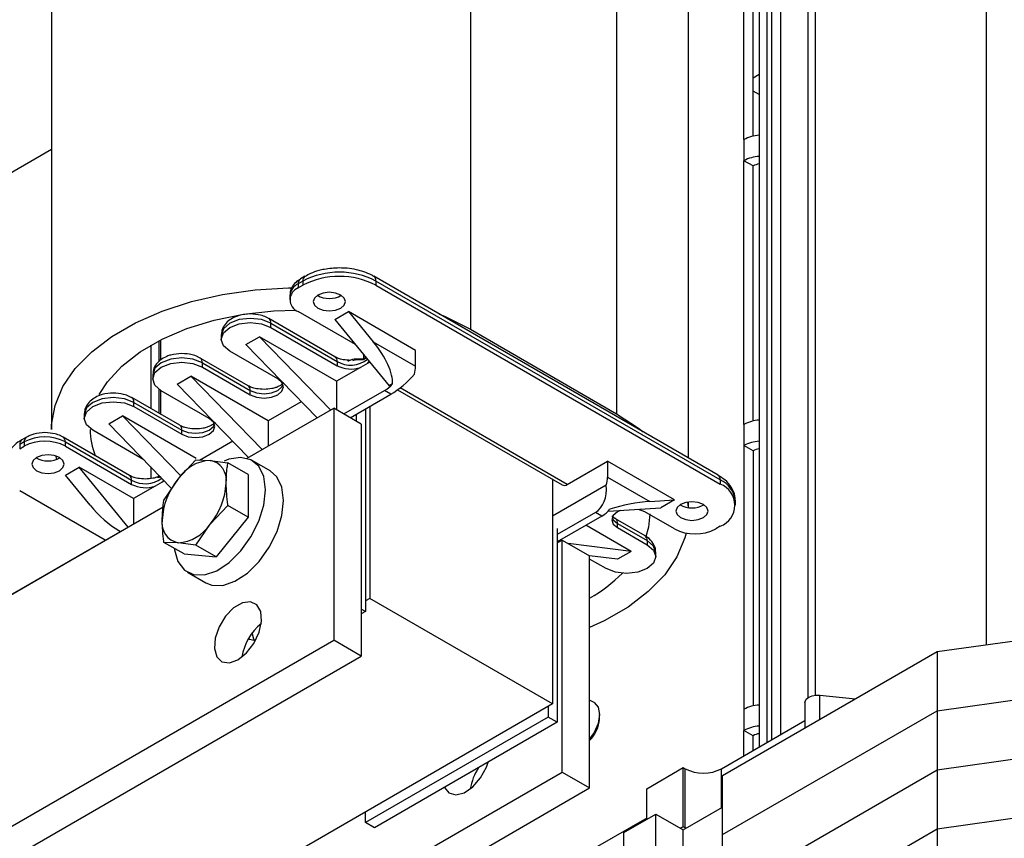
# Model space of a CAD drawing. Header units: millimetres. Extents: x 5 to 414, y 6 to 290.
# Tile 30 of 37: x 361 to 376, y 167 to 180. Entities that reach past the tile are written whole.
import ezdxf

# ---------------------------------------------------------------- set-up
doc = ezdxf.new("R2010")
doc.units = ezdxf.units.MM

msp = doc.modelspace()

# ---------------------------------------------------------------- linework, layer by layer
at = {"color": 7, "linetype": 'Continuous', "lineweight": 25}
for p, q in [((372.8618, 192.6089), (372.8618, 168.7578)), ((372.7204, 192.5273), (372.7204, 168.6762)), ((373.286, 192.364), (373.286, 169.3287)), ((373.4032, 169.3676), (373.4032, 192.2007)), ((372.6496, 191.8333), (372.6496, 168.6353)), ((372.5325, 191.67), (372.5325, 168.5677)), ((376.0438, 189.7106), (376.0438, 170.1494)), ((368.0605, 184.1775), (368.0605, 175.0322)), ((370.3233, 182.8713), (370.3233, 173.726)), ((361.5735, 182.6263), (361.5735, 173.4811)), ((372.2961, 177.9691), (372.2961, 182.0518)), ((372.4375, 178.0218), (372.4375, 181.9702)), ((371.4363, 173.0396), (371.4363, 181.3201)), ((372.4375, 178.9251), (372.5325, 178.98)), ((372.5325, 178.6662), (372.4375, 178.721)), ((372.2961, 177.9691), (372.2961, 177.6425)), ((359.1651, 176.4298), (361.5735, 177.8202)), ((372.2961, 173.5598), (372.2961, 177.6425)), ((372.4375, 177.5608), (372.2961, 177.6425)), ((372.4375, 173.6125), (372.4375, 177.5608)), ((365.4654, 175.7792), (365.3947, 175.7384)), ((365.4986, 175.8525), (365.4279, 175.8117)), ((365.4654, 175.7792), (365.4654, 175.7139)), ((371.8952, 172.7746), (366.5637, 175.8525)), ((366.5968, 175.7792), (366.5968, 175.7139)), ((371.9284, 172.7014), (366.5968, 175.7792)), ((365.3947, 175.7384), (365.3947, 175.6731)), ((365.3947, 175.6731), (365.4654, 175.7139)), ((366.5968, 175.7139), (371.9284, 172.6361)), ((365.2629, 175.5547), (365.2629, 175.4894)), ((365.9626, 174.6075), (364.9373, 175.1994)), ((366.2791, 174.7952), (365.3947, 175.3057)), ((365.9604, 175.1832), (366.1725, 175.3057)), ((365.9604, 175.1832), (366.8019, 174.1586)), ((367.212, 174.7056), (366.1725, 175.3057)), ((366.1725, 175.3057), (366.555, 174.8399)), ((364.9705, 175.0608), (364.9705, 175.1261)), ((364.9705, 175.1261), (365.9958, 174.5342)), ((364.9705, 175.0608), (365.9958, 174.4689)), ((368.0605, 175.0322), (370.3233, 173.726)), ((363.2663, 174.5593), (363.2663, 174.8713)), ((364.2023, 174.9424), (364.2023, 174.8771)), ((364.5816, 174.7955), (364.7937, 174.9179)), ((365.9887, 174.228), (364.7937, 174.9179)), ((365.8972, 173.7832), (364.7937, 174.9179)), ((363.1108, 174.7873), (363.1108, 173.8046)), ((363.237, 174.8564), (363.237, 174.5314)), ((365.6851, 173.6608), (364.5816, 174.7955)), ((366.555, 174.8399), (367.212, 174.4607)), ((364.6191, 174.1584), (363.8767, 174.5871)), ((365.0765, 174.2648), (364.3341, 174.6934)), ((366.4011, 174.5612), (366.2728, 174.5536)), ((366.4059, 174.6408), (366.4059, 174.5728)), ((367.212, 174.4607), (367.212, 174.7056)), ((363.9098, 174.4485), (363.9098, 174.5138)), ((363.9098, 174.5138), (364.6523, 174.0852)), ((363.9098, 174.4485), (364.6523, 174.0199)), ((366.3586, 174.4416), (365.9887, 174.228)), ((365.9958, 174.5342), (365.9958, 174.4689)), ((366.2728, 174.5536), (366.2335, 174.5455)), ((366.4673, 174.5043), (366.3586, 174.4416)), ((366.5016, 174.5242), (366.4673, 174.5043)), ((363.1416, 174.3301), (363.1416, 174.2648)), ((363.5209, 174.1831), (363.733, 174.3056)), ((364.928, 173.6157), (363.733, 174.3056)), ((364.8365, 173.1709), (363.733, 174.3056)), ((363.237, 174.1048), (363.237, 173.7317)), ((363.5209, 174.1831), (364.6244, 173.0485)), ((365.9887, 174.228), (365.9887, 173.7871)), ((366.8544, 174.1889), (366.8019, 174.1586)), ((369.5596, 172.632), (366.9721, 174.1257)), ((363.5585, 173.5461), (362.816, 173.9748)), ((363.2663, 173.7148), (363.2663, 174.0853)), ((364.0159, 173.6525), (363.2734, 174.0811)), ((364.6523, 174.0199), (364.6523, 174.0852)), ((366.1018, 173.7218), (366.7312, 174.0851)), ((366.2008, 173.6646), (366.8302, 174.0279)), ((366.8302, 174.0279), (366.7312, 174.0851)), ((366.9317, 174.0949), (369.4796, 172.624)), ((362.8491, 173.8362), (362.8491, 173.9015)), ((362.8491, 173.9015), (363.5916, 173.4729)), ((362.8491, 173.8362), (363.5916, 173.4076)), ((364.6027, 173.0359), (365.9463, 173.8116)), ((365.4409, 173.9118), (364.928, 173.6157)), ((365.9463, 173.8116), (365.9463, 170.2188)), ((366.3705, 173.5666), (365.9463, 173.8116)), ((366.4342, 173.7993), (366.4342, 170.6639)), ((366.5049, 173.8402), (366.5049, 170.868)), ((362.0809, 173.7178), (362.0809, 173.6525)), ((362.4602, 173.5708), (362.6724, 173.6933)), ((363.8158, 173.0332), (362.6724, 173.6933)), ((362.6724, 173.6933), (363.5771, 172.763)), ((366.2928, 173.7177), (366.2928, 173.6115)), ((362.4602, 173.5708), (363.434, 172.5695)), ((364.928, 173.6157), (364.928, 173.2237)), ((366.3705, 173.5666), (366.3705, 169.9739)), ((372.2961, 173.5598), (372.2961, 173.2332)), ((361.1852, 173.3624), (361.1145, 173.3216)), ((361.1923, 173.3659), (361.1861, 173.363)), ((362.7806, 172.7705), (361.7553, 173.3624)), ((363.0033, 173.0124), (362.2127, 173.4688)), ((363.5916, 173.4076), (363.5916, 173.4729)), ((361.1521, 173.2892), (361.0814, 173.2484)), ((361.0814, 173.2484), (361.0814, 173.183)), ((361.0814, 173.183), (361.1521, 173.2239)), ((361.1521, 173.2892), (361.1521, 173.2239)), ((361.7885, 173.2239), (361.7885, 173.2892)), ((361.7885, 173.2892), (362.8138, 172.6973)), ((361.7885, 173.2239), (362.8138, 172.632)), ((364.3802, 173.2995), (363.8674, 173.0034)), ((372.2961, 173.2332), (372.2961, 169.1505)), ((372.4375, 173.1515), (372.2961, 173.2332)), ((361.6577, 173.0219), (361.6399, 173.0729)), ((372.4375, 173.1515), (372.4375, 169.2032)), ((361.7885, 172.7748), (362.0006, 172.8973)), ((362.8421, 172.4115), (362.0006, 172.8973)), ((362.7602, 171.9723), (362.0006, 172.8973)), ((363.1108, 172.9019), (363.1108, 172.7225)), ((363.8104, 173.0103), (363.535, 172.7185)), ((363.8104, 173.0103), (364.03, 173.0042)), ((364.03, 173.0042), (364.3054, 172.966)), ((364.6169, 172.7862), (364.3054, 172.966)), ((364.9613, 172.8405), (364.6785, 173.0038)), ((369.5596, 172.632), (370.1818, 172.9912)), ((371.2213, 172.3911), (370.1818, 172.9912)), ((370.1818, 172.9912), (370.1818, 172.7462)), ((362.171, 172.3091), (361.7885, 172.7748)), ((364.6169, 172.7862), (364.6169, 172.1262)), ((370.1818, 172.7462), (370.8388, 172.367)), ((362.8138, 172.632), (362.8138, 172.6973)), ((363.1767, 172.6047), (362.8421, 172.4115)), ((363.2853, 172.6674), (363.1767, 172.6047)), ((363.3196, 172.6872), (363.2853, 172.6674)), ((363.535, 172.7185), (363.3154, 172.3945)), ((369.3333, 172.7085), (369.3333, 169.2352)), ((370.1639, 172.6216), (369.3333, 172.1421)), ((371.9284, 172.7014), (371.9284, 172.6361)), ((362.4037, 171.7666), (361.0814, 172.5299)), ((353.289, 166.5047), (363.3015, 172.2848)), ((362.8421, 172.4115), (362.8421, 172.0195)), ((364.03, 172.0142), (364.3054, 172.306)), ((364.6169, 172.1262), (364.3054, 172.306)), ((370.8388, 172.367), (371.2213, 172.3911)), ((371.2213, 172.3911), (371.0092, 172.2687)), ((371.4229, 172.3587), (371.4323, 172.2752)), ((371.4363, 172.2747), (371.4363, 172.3606)), ((372.1627, 172.3095), (372.1627, 172.3748)), ((364.6169, 172.1262), (364.1219, 171.5104)), ((369.998, 172.1992), (369.404, 171.8563)), ((370.097, 172.142), (369.404, 171.742)), ((370.097, 172.142), (369.998, 172.1992)), ((370.1933, 172.2171), (371.0092, 172.2687)), ((371.2213, 171.9421), (370.7617, 172.2074)), ((363.8104, 171.6903), (364.03, 172.0142)), ((370.5495, 171.5951), (369.8496, 171.9992)), ((370.7639, 171.8358), (370.3043, 172.1011)), ((370.3374, 171.9625), (370.3374, 172.0278)), ((370.3374, 172.0278), (370.797, 171.7625)), ((371.9284, 171.9829), (371.8577, 171.9421)), ((355.771, 167.9376), (362.64, 171.903)), ((362.6145, 171.9177), (362.6401, 171.9029)), ((369.404, 171.9496), (369.404, 168.9494)), ((370.3374, 171.9625), (370.797, 171.6972)), ((363.535, 171.7285), (363.3154, 171.7345)), ((363.627, 171.5547), (363.3154, 171.7345)), ((363.8104, 171.6903), (363.535, 171.7285)), ((364.1219, 171.5104), (363.8104, 171.6903)), ((369.404, 171.7256), (369.4818, 171.7705)), ((369.4242, 171.7373), (369.404, 171.7398)), ((369.4818, 168.1778), (369.4818, 171.7705)), ((369.4818, 171.7705), (369.9061, 171.5256)), ((370.5495, 171.5951), (369.5717, 171.7186)), ((370.797, 171.7625), (370.797, 171.6972)), ((363.627, 171.5547), (364.1219, 171.5104)), ((370.3374, 171.4727), (369.9027, 171.5276)), ((369.9061, 167.9328), (369.9061, 171.5256)), ((370.5495, 171.5951), (370.3374, 171.4727)), ((370.9288, 171.5135), (370.9288, 171.5788)), ((370.1606, 171.3298), (369.9061, 171.4768)), ((363.6785, 171.2717), (363.9614, 171.1084)), ((366.5049, 170.868), (366.4342, 170.8272)), ((369.3333, 169.2352), (366.5049, 170.868)), ((366.4342, 170.6639), (366.3705, 170.7006)), ((366.4342, 170.6639), (366.3705, 170.6271)), ((375.2871, 170.0435), (377.1539, 170.3047)), ((348.1272, 159.932), (365.9463, 170.2188)), ((366.3705, 169.9739), (365.9463, 170.2188)), ((371.9637, 168.1249), (375.2871, 170.0435)), ((375.2871, 170.0435), (375.2871, 169.129)), ((348.5514, 159.6871), (366.3705, 169.9739)), ((375.2871, 169.129), (377.1539, 169.3902)), ((369.3333, 169.2352), (355.0639, 160.9976)), ((369.9746, 169.2536), (369.9061, 169.2932)), ((373.2385, 169.254), (373.2385, 168.8608)), ((373.4724, 169.3678), (374.0221, 169.3132)), ((373.4724, 168.9958), (373.4724, 169.3678)), ((369.2626, 169.1943), (369.2626, 169.031)), ((370.0575, 169.0003), (370.0575, 169.0705)), ((371.9637, 167.2104), (375.2871, 169.129)), ((372.2961, 169.1505), (372.2961, 168.8238)), ((375.2871, 169.129), (375.2871, 168.2144)), ((369.2626, 169.031), (366.4342, 167.3982)), ((369.404, 168.9494), (366.5756, 167.3166)), ((369.404, 168.9494), (369.2626, 169.031)), ((371.9496, 168.2312), (373.2385, 168.9753)), ((372.2961, 168.4312), (372.2961, 168.8238)), ((372.4375, 168.7422), (372.2961, 168.8238)), ((372.4375, 168.5129), (372.4375, 168.7422)), ((375.2871, 168.2144), (377.1539, 168.4757)), ((351.6627, 157.891), (369.4818, 168.1778)), ((369.4818, 168.1778), (369.9061, 167.9328)), ((370.7899, 167.921), (371.3556, 168.2475)), ((371.3556, 167.333), (371.3556, 168.2475)), ((371.3556, 168.2475), (371.3839, 168.2312)), ((371.3839, 167.3167), (371.3839, 168.2312)), ((371.9496, 167.6269), (371.9496, 168.2312)), ((371.9637, 166.2959), (375.2871, 168.2144)), ((375.2871, 168.2144), (375.2871, 167.2999)), ((371.9637, 167.2104), (371.9637, 168.1249)), ((352.087, 157.6461), (369.9061, 167.9328)), ((370.7899, 167.4473), (370.7899, 167.921)), ((366.4342, 167.3982), (366.4342, 167.5615)), ((371.3556, 167.284), (371.9637, 167.6351)), ((375.2871, 167.2999), (377.1539, 167.5612)), ((366.5756, 167.3166), (366.4342, 167.3982)), ((370.7899, 167.4644), (369.7505, 166.8644)), ((370.4364, 167.2432), (370.9314, 167.529)), ((370.9314, 166.6144), (370.9314, 167.529)), ((370.9314, 167.529), (371.3556, 167.284)), ((370.4364, 166.3287), (370.4364, 167.2432)), ((371.3556, 167.333), (371.3132, 167.3085)), ((371.3839, 167.3167), (371.3556, 167.333)), ((371.3556, 166.3695), (371.3556, 167.284)), ((371.3984, 167.3087), (371.3839, 167.3167)), ((371.9637, 165.3814), (375.2871, 167.2999)), ((375.2871, 167.2999), (375.2871, 166.3854)), ((371.9637, 166.2959), (371.9637, 167.2104))]:
    msp.add_line(p, q, dxfattribs=at)
at = {"color": 7, "linetype": 'Continuous', "lineweight": 25, "flags": 128}
for points in [[(361.5735, 173.4811), (361.5757, 173.556), (361.6288, 173.8538), (361.7516, 174.1447), (361.9418, 174.4232), (362.196, 174.6842), (362.5094, 174.9228), (362.8761, 175.1345), (363.2894, 175.3154), (363.7415, 175.4621), (364.224, 175.572), (364.7279, 175.6429), (365.2438, 175.6735), (365.2859, 175.6742)], [(366.0523, 175.5629), (365.9712, 175.5942), (365.8756, 175.6051), (365.7799, 175.5942), (365.6988, 175.5629), (365.6446, 175.5161), (365.6256, 175.4608), (365.6446, 175.4056), (365.6988, 175.3588), (365.7799, 175.3275), (365.8756, 175.3165), (365.9712, 175.3275), (366.0523, 175.3588), (366.1065, 175.4056), (366.1256, 175.4608), (366.1065, 175.5161), (366.0523, 175.5629)], [(362.3134, 174.0214), (362.4405, 174.2198), (362.664, 174.4639), (362.948, 174.6861), (363.2862, 174.8813), (363.671, 175.0452), (364.0939, 175.1743), (364.5453, 175.2654), (365.0152, 175.3168), (365.3598, 175.3284)], [(364.9705, 175.1261), (364.8245, 175.1824), (364.6523, 175.2022), (364.4801, 175.1824), (364.3341, 175.1261), (364.2365, 175.0418), (364.2023, 174.9424)], [(367.5722, 175.2703), (367.6696, 175.229), (368.0605, 175.0322)], [(364.3341, 174.6934), (364.2365, 174.7777), (364.2023, 174.8771), (364.2365, 174.9765), (364.3341, 175.0608), (364.4801, 175.1171), (364.6523, 175.1369), (364.8245, 175.1171), (364.9705, 175.0608)], [(363.9098, 174.5138), (363.7638, 174.5701), (363.5916, 174.5899), (363.4194, 174.5701), (363.2734, 174.5138), (363.1759, 174.4295), (363.1416, 174.3301)], [(363.2734, 174.0811), (363.1759, 174.1654), (363.1416, 174.2648), (363.1759, 174.3642), (363.2734, 174.4485), (363.4194, 174.5048), (363.5916, 174.5246), (363.7638, 174.5048), (363.9098, 174.4485)], [(366.4673, 174.5043), (366.4884, 174.5299), (366.4921, 174.5358)], [(364.6523, 174.0199), (364.7496, 173.9823), (364.8644, 173.9691), (364.9792, 173.9823), (365.0765, 174.0199), (365.1416, 174.076), (365.1644, 174.1423), (365.1416, 174.2086), (365.0765, 174.2648)], [(364.6523, 174.0852), (364.7496, 174.0476), (364.8644, 174.0345), (364.9792, 174.0476), (365.0765, 174.0852), (365.1416, 174.1414), (365.159, 174.175)], [(362.8491, 173.9015), (362.7032, 173.9578), (362.5309, 173.9776), (362.3587, 173.9578), (362.2127, 173.9015), (362.1152, 173.8172), (362.0809, 173.7178)], [(362.2127, 173.4688), (362.1152, 173.5531), (362.0809, 173.6525), (362.1152, 173.7519), (362.2127, 173.8362), (362.3587, 173.8925), (362.5309, 173.9123), (362.7032, 173.8925), (362.8491, 173.8362)], [(363.5916, 173.4076), (363.6889, 173.37), (363.8037, 173.3568), (363.9185, 173.37), (364.0159, 173.4076), (364.0809, 173.4637), (364.1037, 173.53), (364.0809, 173.5963), (364.0159, 173.6525)], [(370.3233, 173.726), (370.6641, 173.5003), (370.7356, 173.4441)], [(363.5916, 173.4729), (363.6889, 173.4353), (363.8037, 173.4222), (363.9185, 173.4353), (364.0159, 173.4729), (364.0809, 173.5291), (364.0984, 173.5627)], [(361.343, 172.8442), (361.4241, 172.813), (361.5198, 172.802), (361.6155, 172.813), (361.6966, 172.8442), (361.7507, 172.8911), (361.7698, 172.9463), (361.7507, 173.0015), (361.6966, 173.0483), (361.6155, 173.0796), (361.5198, 173.0906), (361.4241, 173.0796), (361.343, 173.0483), (361.2888, 173.0015), (361.2698, 172.9463), (361.2888, 172.8911), (361.343, 172.8442)], [(363.4757, 171.642), (363.4782, 171.6207), (363.5305, 171.4369), (363.6309, 171.3051), (363.7719, 171.235), (363.943, 171.2319), (364.1316, 171.296), (364.3237, 171.4225), (364.505, 171.602), (364.6622, 171.8213), (364.7834, 172.0641), (364.8598, 172.3123), (364.8856, 172.5476), (364.859, 172.7525), (364.7819, 172.9118), (364.6601, 173.0136), (364.5026, 173.0506), (364.321, 173.0198), (364.2489, 172.9909)], [(363.9614, 171.1084), (364.0547, 171.0717), (364.2259, 171.0686), (364.4145, 171.1327), (364.6066, 171.2592), (364.7879, 171.4387), (364.945, 171.658), (365.0662, 171.9008), (365.1426, 172.149), (365.1684, 172.3843), (365.1419, 172.5892), (365.0648, 172.7485), (364.9613, 172.8405)], [(363.3094, 172.6977), (363.3064, 172.693), (363.2853, 172.6674)], [(371.6668, 172.3217), (371.5857, 172.353), (371.49, 172.364), (371.3943, 172.353), (371.3132, 172.3217), (371.259, 172.2749), (371.24, 172.2197), (371.259, 172.1645), (371.3132, 172.1176), (371.3943, 172.0863), (371.49, 172.0754), (371.5857, 172.0863), (371.6668, 172.1176), (371.721, 172.1645), (371.74, 172.2197), (371.721, 172.2749), (371.6668, 172.3217)], [(370.3833, 172.2291), (370.3374, 172.2074), (370.2724, 172.1513), (370.2495, 172.085), (370.2724, 172.0187), (370.3374, 171.9625)], [(370.7617, 172.2074), (370.6643, 172.245), (370.6579, 172.2465)], [(370.8363, 172.1748), (370.8161, 171.968), (370.7717, 171.8058)], [(370.2549, 172.1176), (370.2724, 172.084), (370.3374, 172.0278)], [(371.4014, 171.8785), (371.381, 171.8021), (371.2582, 171.5112), (371.0679, 171.2327), (370.8137, 170.9717), (370.5004, 170.7331), (370.1336, 170.5214), (369.9061, 170.4155)], [(370.797, 171.6972), (370.8946, 171.6129), (370.9288, 171.5135), (370.8946, 171.4141), (370.797, 171.3298), (370.651, 171.2735), (370.4788, 171.2537), (370.3066, 171.2735), (370.1606, 171.3298)], [(370.9288, 171.5788), (370.8946, 171.6782), (370.797, 171.7625)], [(364.4613, 169.9168), (364.5942, 170.0222), (364.7091, 170.1706), (364.7905, 170.3422), (364.8275, 170.5136), (364.815, 170.6618), (364.7548, 170.7667), (364.6549, 170.8141), (364.5289, 170.7978), (364.3938, 170.7198), (364.2678, 170.5907), (364.1679, 170.4279), (364.1077, 170.2534), (364.0952, 170.0909), (364.1322, 169.9621), (364.2136, 169.8846), (364.3285, 169.8688), (364.4613, 169.9168)], [(364.7199, 170.2096), (364.7064, 170.235), (364.6822, 170.3327)], [(364.7316, 170.2095), (364.6385, 170.232), (364.623, 170.2421)], [(369.9746, 169.2536), (369.9746, 169.2536), (370.0359, 169.183), (370.0575, 169.0705), (370.0359, 168.9331), (369.9746, 168.7917), (369.9061, 168.6939)], [(373.2385, 169.254), (373.2411, 169.2726), (373.2609, 169.3071), (373.2982, 169.3363), (373.3494, 169.3574), (373.4095, 169.3682), (373.4724, 169.3678)], [(367.6575, 167.9411), (367.7251, 167.8575), (367.833, 167.8257), (367.963, 167.858), (368.0975, 167.9501), (368.2185, 168.0895), (368.3095, 168.2573), (368.3363, 168.333)]]:
    msp.add_lwpolyline(points, dxfattribs=at)
at = {"color": 7, "linetype": 'Continuous', "lineweight": 25}
for centre, radius, start, end in [((372.5622, 177.473), 0.563, 93.02353, 118.20726), ((372.5622, 177.1464), 0.563, 93.02353, 118.20726), ((372.5651, 177.3281), 0.2655, 97.05623, 118.72643), ((365.4731, 175.7471), 0.0789, 125.01333, 186.29885), ((365.5434, 175.788), 0.0785, 123.95942, 186.3945), ((366.0311, 174.6875), 1.2296, 62.60967, 117.39033), ((366.0311, 174.6221), 1.2296, 62.60967, 117.39033), ((366.5189, 175.788), 0.0784, 353.58215, 56.30067), ((365.4881, 175.5323), 0.2263, 114.37466, 174.3052), ((365.4644, 175.4894), 0.1965, 110.78342, 249.21658), ((365.8756, 175.871), 0.3621, 239.54613, 300.45387), ((364.8924, 175.1348), 0.0786, 353.63406, 55.72409), ((363.8317, 174.5225), 0.0786, 353.63406, 55.72409), ((365.9197, 174.5439), 0.0767, 352.74417, 55.94365), ((366.2054, 174.9025), 0.4238, 240.35248, 307.88072), ((366.3693, 174.581), 0.0375, 328.12539, 347.45313), ((366.2097, 174.8877), 0.4703, 242.93873, 288.46514), ((366.7342, 174.4657), 0.4778, 344.26059, 359.40381), ((364.5739, 174.0938), 0.0789, 353.70115, 54.98667), ((366.4733, 174.5163), 0.5024, 300.87366, 319.33508), ((362.771, 173.9102), 0.0786, 353.63406, 55.72409), ((363.5132, 173.4815), 0.0789, 353.70115, 54.98667), ((372.5622, 173.0637), 0.563, 93.02353, 118.20726), ((361.2301, 173.2979), 0.0785, 124.06107, 186.38534), ((361.4703, 172.6751), 0.6917, 62.60967, 117.39033), ((361.7104, 173.2979), 0.0786, 353.63406, 55.72409), ((363.2885, 173.4854), 1.115, 180.22332, 201.53695), ((361.1598, 173.257), 0.0789, 125.01333, 186.29885), ((361.4703, 172.6097), 0.6917, 62.60967, 117.39033), ((372.5622, 172.7371), 0.563, 93.02353, 118.20726), ((361.5198, 173.3565), 0.3621, 239.54613, 300.45387), ((372.5651, 172.9187), 0.2655, 97.05623, 118.72643), ((364.0682, 172.3664), 0.6389, 93.42954, 146.56509), ((363.9737, 172.7016), 0.3078, 350.74812, 79.45322), ((362.7354, 172.7059), 0.0789, 353.70115, 54.98667), ((369.704, 172.7512), 0.4778, 344.26059, 359.40381), ((371.85, 172.71), 0.0789, 353.70115, 54.98667), ((363.0237, 173.0681), 0.4261, 240.48576, 306.99575), ((363.0277, 173.0507), 0.4703, 242.93873, 288.46514), ((364.3608, 172.0311), 1.0744, 140.22793, 177.36071), ((363.2042, 172.7016), 1.0744, 320.22793, 357.36071), ((369.5127, 172.6974), 0.0805, 245.69288, 305.61758), ((371.7623, 172.3349), 0.4024, 5.6948, 65.62534), ((371.8045, 172.3095), 0.3493, 290.78342, 69.21658), ((371.49, 172.6298), 0.3621, 239.54613, 300.45387), ((369.8392, 172.5733), 0.5024, 300.87366, 319.33508), ((363.5914, 172.0311), 0.3078, 170.74812, 259.45322), ((363.4968, 172.3663), 0.6389, 273.42954, 326.56509), ((370.2568, 172.0356), 0.0809, 354.46782, 53.2963), ((370.7186, 171.7712), 0.0789, 353.70115, 54.98667), ((371.5395, 172.5562), 0.6917, 242.60967, 297.39033), ((368.7143, 172.9727), 2.4147, 299.57552, 314.70506), ((365.3457, 169.8309), 0.8324, 128.82577, 171.17961), ((372.5622, 168.6543), 0.563, 93.02353, 118.20726), ((369.5633, 169.0268), 0.4949, 313.84136, 356.94011), ((372.5622, 168.3277), 0.563, 93.02353, 118.20726), ((372.5651, 168.5094), 0.2655, 97.05623, 118.72643), ((368.8831, 167.787), 0.8347, 146.61946, 171.00996), ((371.6668, 168.7771), 0.6148, 242.60967, 297.39033)]:
    msp.add_arc(centre, radius, start, end, dxfattribs=at)
for centre, major_axis, ratio, start_param, end_param in [((366.2722, 174.6767), (-0.5307, 0.6062), 0.398878, 3.5138065, 4.633576), ((366.9825, 174.2666), (0.3141, 0.2791), 0.2415771, 4.0070123, 5.2202376), ((369.8457, 172.6137), (-0.0763, 0.4423), 0.7055487, 3.395666, 4.6088912), ((362.4538, 172.4724), (-0.5307, 0.6062), 0.398878, 1.4919833, 2.2774628), ((370.556, 172.2037), (0.5827, 0.1124), 0.2105821, 1.0237972, 2.1435667)]:
    msp.add_ellipse(centre, major_axis=major_axis, ratio=ratio, start_param=start_param, end_param=end_param, dxfattribs=at)
for points, knots in [([(366.0311, 175.9821), (365.952, 175.9781), (365.8425, 175.9726), (365.694, 175.9366), (365.5912, 175.9028), (365.5271, 175.8661), (365.5005, 175.8509)], [0, 0, 0, 0, 0.407127, 0.5634384, 0.8195314, 1, 1, 1, 1]), ([(366.561, 175.8505), (366.5517, 175.857), (366.508, 175.8875), (366.4165, 175.9211), (366.2896, 175.9577), (366.1616, 175.9784), (366.072, 175.981), (366.0311, 175.9821)], [0, 0, 0, 0, 0.0689275, 0.3233723, 0.5374688, 0.7886588, 1, 1, 1, 1]), ([(365.43, 175.8096), (365.4176, 175.8033), (365.3745, 175.7812), (365.3177, 175.7222), (365.2686, 175.6405), (365.2679, 175.5806), (365.2676, 175.5561)], [0, 0, 0, 0, 0.1253899, 0.4387044, 0.7702676, 1, 1, 1, 1]), ([(364.6523, 175.2698), (364.594, 175.2656), (364.5132, 175.2598), (364.408, 175.2226), (364.3295, 175.1803), (364.2563, 175.1107), (364.208, 175.0277), (364.2072, 174.9676), (364.2069, 174.9428)], [0, 0, 0, 0, 0.261024, 0.3614994, 0.5270472, 0.695854, 0.8744927, 1, 1, 1, 1]), ([(364.9356, 175.1977), (364.9235, 175.2052), (364.8862, 175.2282), (364.7925, 175.2594), (364.7061, 175.2658), (364.6523, 175.2698)], [0, 0, 0, 0, 0.1540766, 0.472609, 1, 1, 1, 1]), ([(363.5916, 174.6575), (363.5333, 174.6533), (363.4525, 174.6475), (363.3473, 174.6103), (363.2688, 174.568), (363.1957, 174.4984), (363.1473, 174.4154), (363.1465, 174.3553), (363.1462, 174.3305)], [0, 0, 0, 0, 0.26102404, 0.36149944, 0.52704718, 0.69585397, 0.87449273, 1, 1, 1, 1]), ([(363.875, 174.5854), (363.8628, 174.5929), (363.8255, 174.6159), (363.7318, 174.6471), (363.6454, 174.6535), (363.5916, 174.6575)], [0, 0, 0, 0, 0.1540766, 0.472609, 1, 1, 1, 1]), ([(366.2079, 174.5511), (366.168, 174.5532), (366.1125, 174.5561), (366.0419, 174.5734), (365.9963, 174.589), (365.9732, 174.6024), (365.9639, 174.6077)], [0, 0, 0, 0, 0.416848, 0.5798645, 0.8326078, 1, 1, 1, 1]), ([(366.1638, 174.5414), (366.1843, 174.5513), (366.2281, 174.5724), (366.3095, 174.5796), (366.3678, 174.5755), (366.4059, 174.5728)], [0, 0, 0, 0, 0.23456437, 0.49960439, 1, 1, 1, 1]), ([(366.4453, 174.5928), (366.4452, 174.5927), (366.4373, 174.5854), (366.4261, 174.5747), (366.4109, 174.5648), (366.4043, 174.5624), (366.4011, 174.5612)], [0, 0, 0, 0, 0.004504, 0.5477856, 0.7785675, 1, 1, 1, 1]), ([(366.4059, 174.5728), (366.4073, 174.5731), (366.41, 174.5736), (366.4148, 174.5766), (366.4199, 174.581), (366.4279, 174.59), (366.4334, 174.5972), (366.4374, 174.6024)], [0, 0, 0, 0, 0.1249416, 0.2504734, 0.3903761, 0.5548569, 1, 1, 1, 1]), ([(364.8644, 174.1021), (364.8245, 174.1042), (364.769, 174.1071), (364.6984, 174.1244), (364.6528, 174.14), (364.6296, 174.1534), (364.6204, 174.1587)], [0, 0, 0, 0, 0.4167306, 0.5797012, 0.8323733, 1, 1, 1, 1]), ([(365.1634, 174.2054), (365.1637, 174.2059), (365.1646, 174.2073), (365.1474, 174.1818), (365.1009, 174.1516), (365.0454, 174.1287), (364.9693, 174.1079), (364.9056, 174.1044), (364.8644, 174.1021)], [0, 0, 0, 0, 0.1271775, 0.3325922, 0.5000853, 0.6341942, 0.7637749, 1, 1, 1, 1]), ([(362.5309, 174.0452), (362.4726, 174.041), (362.3919, 174.0351), (362.2867, 173.998), (362.2081, 173.9557), (362.135, 173.8861), (362.0867, 173.8031), (362.0859, 173.743), (362.0855, 173.7182)], [0, 0, 0, 0, 0.26102404, 0.36149944, 0.52704718, 0.69585397, 0.87449273, 1, 1, 1, 1]), ([(362.8143, 173.9731), (362.8022, 173.9806), (362.7649, 174.0036), (362.6711, 174.0348), (362.5848, 174.0412), (362.5309, 174.0452)], [0, 0, 0, 0, 0.1540766, 0.47260901, 1, 1, 1, 1]), ([(363.8037, 173.4898), (363.7638, 173.4919), (363.7083, 173.4948), (363.6377, 173.5121), (363.5921, 173.5277), (363.569, 173.5411), (363.5597, 173.5464)], [0, 0, 0, 0, 0.4167306, 0.5797012, 0.8323733, 1, 1, 1, 1]), ([(364.1027, 173.5931), (364.1031, 173.5936), (364.1039, 173.595), (364.0867, 173.5695), (364.0403, 173.5393), (363.9847, 173.5164), (363.9087, 173.4956), (363.8449, 173.4921), (363.8037, 173.4898)], [0, 0, 0, 0, 0.1271775, 0.3325922, 0.5000853, 0.6341942, 0.7637749, 1, 1, 1, 1]), ([(361.4703, 173.4329), (361.4122, 173.4284), (361.3318, 173.4222), (361.2388, 173.3913), (361.2043, 173.3706), (361.1873, 173.3604)], [0, 0, 0, 0, 0.5680735, 0.7867407, 1, 1, 1, 1]), ([(361.7537, 173.3608), (361.7415, 173.3683), (361.7042, 173.3913), (361.6105, 173.4225), (361.5241, 173.4289), (361.4703, 173.4329)], [0, 0, 0, 0, 0.1540766, 0.472609, 1, 1, 1, 1]), ([(361.1165, 173.3201), (361.1046, 173.314), (361.0511, 173.2865), (360.9735, 173.2196), (360.8937, 173.1163), (360.8487, 173.0136), (360.8527, 172.9485), (360.8539, 172.9276)], [0, 0, 0, 0, 0.0728369, 0.3293658, 0.5944347, 0.8699771, 1, 1, 1, 1]), ([(364.2775, 172.6521), (364.2806, 172.7338), (364.2848, 172.8421), (364.3013, 172.9416), (364.3054, 172.966)], [0, 0, 0, 0, 0.754038, 1, 1, 1, 1]), ([(363.0259, 172.7142), (362.986, 172.7163), (362.9305, 172.7192), (362.8599, 172.7365), (362.8143, 172.7521), (362.7912, 172.7655), (362.7819, 172.7708)], [0, 0, 0, 0, 0.4167306, 0.5797012, 0.8323733, 1, 1, 1, 1]), ([(363.211, 172.7439), (363.2089, 172.7431), (363.1905, 172.7354), (363.1297, 172.7204), (363.0666, 172.7166), (363.0259, 172.7142)], [0, 0, 0, 0, 0.0429612, 0.3819764, 1, 1, 1, 1]), ([(363.2675, 172.7522), (363.2645, 172.7498), (363.2586, 172.745), (363.2463, 172.739), (363.2284, 172.7379), (363.2163, 172.742), (363.2102, 172.7439), (363.2111, 172.7435), (363.2112, 172.7435)], [0, 0, 0, 0, 0.0873903, 0.1784828, 0.3929523, 0.7843881, 0.9936117, 1, 1, 1, 1]), ([(363.2361, 172.7731), (363.2359, 172.7719), (363.2354, 172.7668), (363.2308, 172.7582), (363.2225, 172.7487), (363.2149, 172.7453), (363.2111, 172.7436)], [0, 0, 0, 0, 0.0927476, 0.3869249, 0.6942879, 1, 1, 1, 1]), ([(372.1558, 172.369), (372.1572, 172.3963), (372.161, 172.473), (372.1043, 172.5904), (372.0139, 172.6993), (371.9299, 172.7501), (371.8926, 172.7726)], [0, 0, 0, 0, 0.16604225, 0.46529854, 0.76248211, 1, 1, 1, 1]), ([(364.3054, 172.306), (364.3048, 172.3097), (364.2878, 172.4283), (364.2826, 172.542), (364.2775, 172.6521)], [0, 0, 0, 0, 0.0311177, 1, 1, 1, 1]), ([(363.2875, 172.0806), (363.2907, 172.1623), (363.2948, 172.2706), (363.3113, 172.3701), (363.3154, 172.3945)], [0, 0, 0, 0, 0.754038, 1, 1, 1, 1]), ([(370.3055, 172.1014), (370.3009, 172.1037), (370.2817, 172.1137), (370.2618, 172.1323), (370.2552, 172.1414), (370.2519, 172.1461)], [0, 0, 0, 0, 0.1342966, 0.5623324, 1, 1, 1, 1]), ([(363.3154, 171.7345), (363.3149, 171.7382), (363.2978, 171.8568), (363.2926, 171.9705), (363.2875, 172.0806)], [0, 0, 0, 0, 0.0311177, 1, 1, 1, 1]), ([(370.9242, 171.5784), (370.9256, 171.5891), (370.9318, 171.639), (370.8898, 171.727), (370.8268, 171.7991), (370.7754, 171.827), (370.7622, 171.8341)], [0, 0, 0, 0, 0.1006485, 0.4721903, 0.8639734, 1, 1, 1, 1])]:
    msp.add_open_spline(points, degree=3, knots=knots, dxfattribs=at)

doc.saveas('drawing.dxf')
